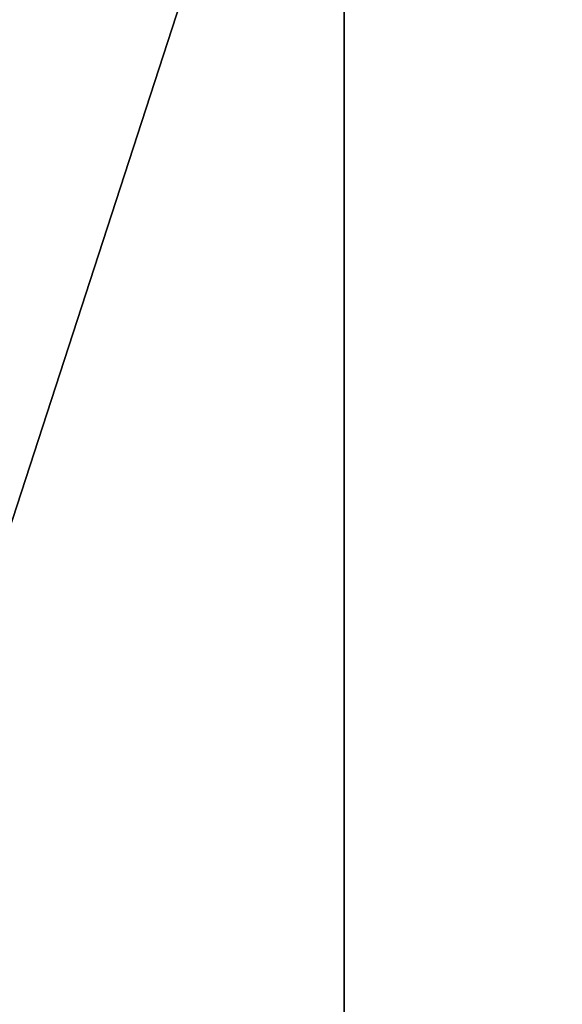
# Model space of a CAD drawing. Header units: millimetres. Extents: x -114 to 114, y -48 to 36.
# Tile 199 of 256: x 21.37 to 24.93, y -2.38 to 4.08. Entities that reach past the tile are written whole.
import ezdxf

# ---------------------------------------------------------------- set-up
doc = ezdxf.new("R2010")
doc.units = ezdxf.units.MM
doc.header["$LTSCALE"] = 65.185185
for name, color, linetype in [('2', 7, 'CONTINUOUS'), ('2786', 7, 'CONTINUOUS'), ('3463', 7, 'CONTINUOUS'), ('3648', 7, 'CONTINUOUS')]:
    doc.layers.add(name, color=color, linetype=linetype)

msp = doc.modelspace()

# ---------------------------------------------------------------- linework, layer by layer
at = {"layer": '2', "linetype": 'CONTINUOUS'}
for points in [[(-113, 35, 92.5), (63.3, 0, 92.5), (64.6742, 4.2309, 92.5), (-113, 35, 92.5)], [(63.3, 0, 92.5), (-113, 35, 92.5), (25.7254, 6.8475, 92.5), (63.3, 0, 92.5)], [(-11.6345, -6.8483, 92.5), (113, -35, 92.5), (-9.8, 0, 92.5), (-11.6345, -6.8483, 92.5)], [(-9.8, 0, 92.5), (113, -35, 92.5), (21.2746, -6.8475, 92.5), (-9.8, 0, 92.5)]]:
    msp.add_3dface(points, dxfattribs=at)
at = {"layer": '2786', "linetype": 'CONTINUOUS'}
for points in [[(110.5, 32.5, 90), (-9.8, 0, 90), (-11.6345, 6.8483, 90), (110.5, 32.5, 90)], [(-9.8, 0, 90), (110.5, 32.5, 90), (21.2746, 6.8475, 90), (-9.8, 0, 90)], [(-50.5, -32.5, 90), (63.3, 0, 90), (64.6742, -4.2309, 90), (-50.5, -32.5, 90)], [(63.3, 0, 90), (-50.5, -32.5, 90), (25.7254, -6.8475, 90), (63.3, 0, 90)]]:
    msp.add_3dface(points, dxfattribs=at)
at = {"layer": '3463', "linetype": 'CONTINUOUS'}
for points in [[(23.5, -13.55, 110), (23.5, 13.55, 110), (16.7294, 11.7372, 110), (23.5, -13.55, 110)], [(30.2706, 11.7372, 110), (23.5, 13.55, 110), (30.2706, -11.7372, 110), (30.2706, 11.7372, 110)], [(30.2706, -11.7372, 110), (23.5, 13.55, 110), (23.5, -13.55, 110), (30.2706, -11.7372, 110)], [(16.7294, -11.7372, 110), (23.5, -13.55, 110), (16.7294, 11.7372, 110), (16.7294, -11.7372, 110)]]:
    msp.add_3dface(points, dxfattribs=at)
at = {"layer": '3648', "linetype": 'CONTINUOUS'}
for points in [[(19.0917, 6.0677, 108), (23.5, 7.5, 108), (19.0917, -6.0677, 108), (19.0917, 6.0677, 108)], [(19.0917, -6.0677, 108), (23.5, 7.5, 108), (23.5, -7.5, 108), (19.0917, -6.0677, 108)], [(23.5, -7.5, 108), (23.5, 7.5, 108), (27.9083, 6.0677, 108), (23.5, -7.5, 108)], [(27.9083, -6.0677, 108), (23.5, -7.5, 108), (27.9083, 6.0677, 108), (27.9083, -6.0677, 108)]]:
    msp.add_3dface(points, dxfattribs=at)

doc.saveas('drawing.dxf')
